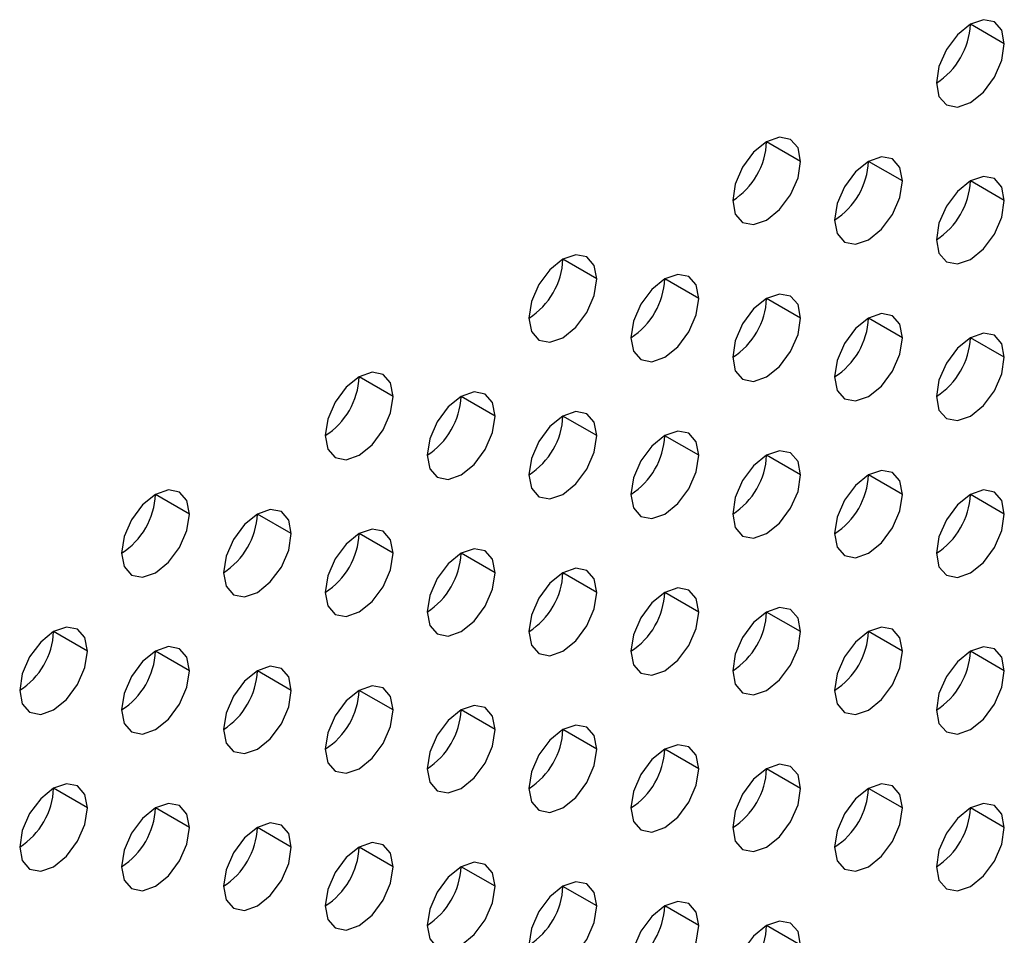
# Model space of a CAD drawing. Header units: millimetres. Extents: x 0 to 1118, y 0 to 864.
# Tile 182 of 256: x 978.16 to 980.21, y 664.32 to 666.23. Entities that reach past the tile are written whole.
import ezdxf

# ---------------------------------------------------------------- set-up
doc = ezdxf.new("R2010")
doc.units = ezdxf.units.MM

msp = doc.modelspace()

# ---------------------------------------------------------------- linework, layer by layer
at = {"color": 7, "linetype": 'Continuous', "lineweight": 25}
for p, q in [((980.211, 666.1816), (980.1403, 666.2224)), ((979.7868, 665.9367), (979.716, 665.9775)), ((979.9989, 665.8959), (979.9282, 665.9367)), ((980.211, 665.855), (980.1403, 665.8958)), ((979.3625, 665.6918), (979.2918, 665.7326)), ((979.5746, 665.6509), (979.5039, 665.6918)), ((979.7868, 665.6101), (979.716, 665.6509)), ((979.9989, 665.5692), (979.9282, 665.6101)), ((980.211, 665.5284), (980.1403, 665.5692)), ((978.9382, 665.4469), (978.8675, 665.4877)), ((979.1504, 665.406), (979.0796, 665.4468)), ((979.3625, 665.3652), (979.2918, 665.406)), ((979.5746, 665.3243), (979.5039, 665.3651)), ((979.7868, 665.2835), (979.716, 665.3243)), ((979.9989, 665.2426), (979.9282, 665.2834)), ((978.514, 665.2019), (978.4433, 665.2428)), ((980.211, 665.2018), (980.1403, 665.2426)), ((978.7261, 665.1611), (978.6554, 665.2019)), ((978.9382, 665.1202), (978.8675, 665.1611)), ((979.1504, 665.0794), (979.0796, 665.1202)), ((979.3625, 665.0385), (979.2918, 665.0794)), ((979.5746, 664.9977), (979.5039, 665.0385)), ((979.7868, 664.9569), (979.716, 664.9977)), ((978.3018, 664.9162), (978.2311, 664.957)), ((979.9989, 664.916), (979.9282, 664.9568)), ((978.514, 664.8753), (978.4433, 664.9161)), ((980.211, 664.8752), (980.1403, 664.916)), ((978.7261, 664.8345), (978.6554, 664.8753)), ((978.9382, 664.7936), (978.8675, 664.8344)), ((979.1504, 664.7528), (979.0796, 664.7936)), ((979.3625, 664.7119), (979.2918, 664.7528)), ((979.5746, 664.6711), (979.5039, 664.7119)), ((979.7868, 664.6302), (979.716, 664.6711)), ((978.3018, 664.5896), (978.2311, 664.6304)), ((979.9989, 664.5894), (979.9282, 664.6302)), ((978.514, 664.5487), (978.4433, 664.5895)), ((980.211, 664.5485), (980.1403, 664.5894)), ((978.7261, 664.5079), (978.6554, 664.5487)), ((978.9382, 664.467), (978.8675, 664.5078)), ((979.1504, 664.4262), (979.0796, 664.467)), ((979.3625, 664.3853), (979.2918, 664.4261)), ((979.5746, 664.3445), (979.5039, 664.3853)), ((979.7868, 664.3036), (979.716, 664.3444))]:
    msp.add_line(p, q, dxfattribs=at)
at = {"color": 7, "linetype": 'Continuous', "lineweight": 25, "flags": 128}
for points in [[(980.211, 666.1816), (980.2056, 666.2098), (980.1903, 666.2274), (980.1674, 666.2319), (980.1403, 666.2225), (980.1132, 666.2006), (980.0903, 666.1697), (980.075, 666.1343), (980.0696, 666.1)], [(980.0696, 666.1), (980.075, 666.0718), (980.0903, 666.0542), (980.1132, 666.0497), (980.1403, 666.0592), (980.1674, 666.081), (980.1903, 666.1119), (980.2056, 666.1473), (980.211, 666.1816)], [(979.7868, 665.9367), (979.7814, 665.9648), (979.766, 665.9825), (979.7431, 665.9869), (979.716, 665.9775), (979.689, 665.9557), (979.666, 665.9248), (979.6507, 665.8894), (979.6453, 665.8551)], [(979.6453, 665.8551), (979.6507, 665.8269), (979.666, 665.8093), (979.689, 665.8048), (979.716, 665.8142), (979.7431, 665.8361), (979.766, 665.867), (979.7814, 665.9023), (979.7868, 665.9367)], [(979.9989, 665.8959), (979.9935, 665.924), (979.9782, 665.9416), (979.9552, 665.9461), (979.9282, 665.9367), (979.9011, 665.9149), (979.8782, 665.8839), (979.8628, 665.8486), (979.8575, 665.8142)], [(979.8575, 665.8142), (979.8628, 665.7861), (979.8782, 665.7684), (979.9011, 665.764), (979.9282, 665.7734), (979.9552, 665.7952), (979.9782, 665.8262), (979.9935, 665.8615), (979.9989, 665.8959)], [(980.211, 665.855), (980.2056, 665.8832), (980.1903, 665.9008), (980.1674, 665.9052), (980.1403, 665.8958), (980.1132, 665.874), (980.0903, 665.8431), (980.075, 665.8077), (980.0696, 665.7734)], [(980.0696, 665.7734), (980.075, 665.7452), (980.0903, 665.7276), (980.1132, 665.7231), (980.1403, 665.7325), (980.1674, 665.7544), (980.1903, 665.7853), (980.2056, 665.8207), (980.211, 665.855)], [(979.3625, 665.6918), (979.3571, 665.7199), (979.3418, 665.7376), (979.3188, 665.742), (979.2918, 665.7326), (979.2647, 665.7108), (979.2418, 665.6798), (979.2265, 665.6445), (979.2211, 665.6101)], [(979.2211, 665.6101), (979.2265, 665.582), (979.2418, 665.5644), (979.2647, 665.5599), (979.2918, 665.5693), (979.3188, 665.5911), (979.3418, 665.6221), (979.3571, 665.6574), (979.3625, 665.6918)], [(979.5746, 665.6509), (979.5692, 665.6791), (979.5539, 665.6967), (979.531, 665.7012), (979.5039, 665.6918), (979.4769, 665.6699), (979.4539, 665.639), (979.4386, 665.6036), (979.4332, 665.5693)], [(979.4332, 665.5693), (979.4386, 665.5412), (979.4539, 665.5235), (979.4769, 665.5191), (979.5039, 665.5285), (979.531, 665.5503), (979.5539, 665.5812), (979.5692, 665.6166), (979.5746, 665.6509)], [(979.7868, 665.6101), (979.7814, 665.6382), (979.766, 665.6559), (979.7431, 665.6603), (979.716, 665.6509), (979.689, 665.6291), (979.666, 665.5981), (979.6507, 665.5628), (979.6453, 665.5284)], [(979.6453, 665.5284), (979.6507, 665.5003), (979.666, 665.4827), (979.689, 665.4782), (979.716, 665.4876), (979.7431, 665.5095), (979.766, 665.5404), (979.7814, 665.5757), (979.7868, 665.6101)], [(979.9989, 665.5692), (979.9935, 665.5974), (979.9782, 665.615), (979.9552, 665.6195), (979.9282, 665.6101), (979.9011, 665.5882), (979.8782, 665.5573), (979.8628, 665.522), (979.8575, 665.4876)], [(979.8575, 665.4876), (979.8628, 665.4595), (979.8782, 665.4418), (979.9011, 665.4374), (979.9282, 665.4468), (979.9552, 665.4686), (979.9782, 665.4995), (979.9935, 665.5349), (979.9989, 665.5692)], [(980.211, 665.5284), (980.2056, 665.5565), (980.1903, 665.5742), (980.1674, 665.5786), (980.1403, 665.5692), (980.1132, 665.5474), (980.0903, 665.5164), (980.075, 665.4811), (980.0696, 665.4468)], [(980.0696, 665.4468), (980.075, 665.4186), (980.0903, 665.401), (980.1132, 665.3965), (980.1403, 665.4059), (980.1674, 665.4278), (980.1903, 665.4587), (980.2056, 665.494), (980.211, 665.5284)], [(978.9382, 665.4469), (978.9328, 665.475), (978.9175, 665.4926), (978.8946, 665.4971), (978.8675, 665.4877), (978.8405, 665.4659), (978.8175, 665.4349), (978.8022, 665.3996), (978.7968, 665.3652)], [(978.7968, 665.3652), (978.8022, 665.3371), (978.8175, 665.3194), (978.8405, 665.315), (978.8675, 665.3244), (978.8946, 665.3462), (978.9175, 665.3772), (978.9328, 665.4125), (978.9382, 665.4469)], [(979.1504, 665.406), (979.145, 665.4342), (979.1296, 665.4518), (979.1067, 665.4563), (979.0796, 665.4468), (979.0526, 665.425), (979.0296, 665.3941), (979.0143, 665.3587), (979.0089, 665.3244)], [(979.0089, 665.3244), (979.0143, 665.2962), (979.0296, 665.2786), (979.0526, 665.2741), (979.0796, 665.2835), (979.1067, 665.3054), (979.1296, 665.3363), (979.145, 665.3717), (979.1504, 665.406)], [(979.3625, 665.3652), (979.3571, 665.3933), (979.3418, 665.4109), (979.3188, 665.4154), (979.2918, 665.406), (979.2647, 665.3842), (979.2418, 665.3532), (979.2265, 665.3179), (979.2211, 665.2835)], [(979.2211, 665.2835), (979.2265, 665.2554), (979.2418, 665.2377), (979.2647, 665.2333), (979.2918, 665.2427), (979.3188, 665.2645), (979.3418, 665.2955), (979.3571, 665.3308), (979.3625, 665.3652)], [(979.5746, 665.3243), (979.5692, 665.3525), (979.5539, 665.3701), (979.531, 665.3746), (979.5039, 665.3652), (979.4769, 665.3433), (979.4539, 665.3124), (979.4386, 665.277), (979.4332, 665.2427)], [(979.4332, 665.2427), (979.4386, 665.2145), (979.4539, 665.1969), (979.4769, 665.1924), (979.5039, 665.2018), (979.531, 665.2237), (979.5539, 665.2546), (979.5692, 665.29), (979.5746, 665.3243)], [(979.7868, 665.2835), (979.7814, 665.3116), (979.766, 665.3293), (979.7431, 665.3337), (979.716, 665.3243), (979.689, 665.3025), (979.666, 665.2715), (979.6507, 665.2362), (979.6453, 665.2018)], [(979.6453, 665.2018), (979.6507, 665.1737), (979.666, 665.156), (979.689, 665.1516), (979.716, 665.161), (979.7431, 665.1828), (979.766, 665.2138), (979.7814, 665.2491), (979.7868, 665.2835)], [(979.9989, 665.2426), (979.9935, 665.2708), (979.9782, 665.2884), (979.9552, 665.2929), (979.9282, 665.2835), (979.9011, 665.2616), (979.8782, 665.2307), (979.8628, 665.1953), (979.8575, 665.161)], [(978.514, 665.2019), (978.5086, 665.2301), (978.4933, 665.2477), (978.4703, 665.2522), (978.4433, 665.2428), (978.4162, 665.2209), (978.3933, 665.19), (978.3779, 665.1547), (978.3725, 665.1203)], [(979.8575, 665.161), (979.8628, 665.1328), (979.8782, 665.1152), (979.9011, 665.1107), (979.9282, 665.1202), (979.9552, 665.142), (979.9782, 665.1729), (979.9935, 665.2083), (979.9989, 665.2426)], [(980.211, 665.2018), (980.2056, 665.2299), (980.1903, 665.2476), (980.1674, 665.252), (980.1403, 665.2426), (980.1132, 665.2208), (980.0903, 665.1898), (980.075, 665.1545), (980.0696, 665.1201)], [(978.3725, 665.1203), (978.3779, 665.0922), (978.3933, 665.0745), (978.4162, 665.0701), (978.4433, 665.0795), (978.4703, 665.1013), (978.4933, 665.1322), (978.5086, 665.1676), (978.514, 665.2019)], [(978.7261, 665.1611), (978.7207, 665.1892), (978.7054, 665.2069), (978.6824, 665.2113), (978.6554, 665.2019), (978.6283, 665.1801), (978.6054, 665.1491), (978.5901, 665.1138), (978.5847, 665.0794)], [(980.0696, 665.1201), (980.075, 665.092), (980.0903, 665.0744), (980.1132, 665.0699), (980.1403, 665.0793), (980.1674, 665.1011), (980.1903, 665.1321), (980.2056, 665.1674), (980.211, 665.2018)], [(978.5847, 665.0794), (978.5901, 665.0513), (978.6054, 665.0337), (978.6283, 665.0292), (978.6554, 665.0386), (978.6824, 665.0605), (978.7054, 665.0914), (978.7207, 665.1267), (978.7261, 665.1611)], [(978.9382, 665.1202), (978.9328, 665.1484), (978.9175, 665.166), (978.8946, 665.1705), (978.8675, 665.1611), (978.8405, 665.1392), (978.8175, 665.1083), (978.8022, 665.073), (978.7968, 665.0386)], [(978.7968, 665.0386), (978.8022, 665.0105), (978.8175, 664.9928), (978.8405, 664.9884), (978.8675, 664.9978), (978.8946, 665.0196), (978.9175, 665.0505), (978.9328, 665.0859), (978.9382, 665.1202)], [(979.1504, 665.0794), (979.145, 665.1075), (979.1296, 665.1252), (979.1067, 665.1296), (979.0796, 665.1202), (979.0526, 665.0984), (979.0296, 665.0674), (979.0143, 665.0321), (979.0089, 664.9978)], [(979.0089, 664.9978), (979.0143, 664.9696), (979.0296, 664.952), (979.0526, 664.9475), (979.0796, 664.9569), (979.1067, 664.9788), (979.1296, 665.0097), (979.145, 665.045), (979.1504, 665.0794)], [(979.3625, 665.0385), (979.3571, 665.0667), (979.3418, 665.0843), (979.3188, 665.0888), (979.2918, 665.0794), (979.2647, 665.0575), (979.2418, 665.0266), (979.2265, 664.9913), (979.2211, 664.9569)], [(979.2211, 664.9569), (979.2265, 664.9288), (979.2418, 664.9111), (979.2647, 664.9067), (979.2918, 664.9161), (979.3188, 664.9379), (979.3418, 664.9689), (979.3571, 665.0042), (979.3625, 665.0385)], [(979.5746, 664.9977), (979.5692, 665.0258), (979.5539, 665.0435), (979.531, 665.0479), (979.5039, 665.0385), (979.4769, 665.0167), (979.4539, 664.9858), (979.4386, 664.9504), (979.4332, 664.9161)], [(979.4332, 664.9161), (979.4386, 664.8879), (979.4539, 664.8703), (979.4769, 664.8658), (979.5039, 664.8752), (979.531, 664.8971), (979.5539, 664.928), (979.5692, 664.9633), (979.5746, 664.9977)], [(979.7868, 664.9569), (979.7814, 664.985), (979.766, 665.0026), (979.7431, 665.0071), (979.716, 664.9977), (979.689, 664.9759), (979.666, 664.9449), (979.6507, 664.9096), (979.6453, 664.8752)], [(978.3018, 664.9162), (978.2964, 664.9443), (978.2811, 664.9619), (978.2582, 664.9664), (978.2311, 664.957), (978.2041, 664.9352), (978.1811, 664.9042), (978.1658, 664.8689), (978.1604, 664.8345)], [(979.6453, 664.8752), (979.6507, 664.8471), (979.666, 664.8294), (979.689, 664.825), (979.716, 664.8344), (979.7431, 664.8562), (979.766, 664.8872), (979.7814, 664.9225), (979.7868, 664.9569)], [(979.9989, 664.916), (979.9935, 664.9441), (979.9782, 664.9618), (979.9552, 664.9662), (979.9282, 664.9568), (979.9011, 664.935), (979.8782, 664.9041), (979.8628, 664.8687), (979.8575, 664.8344)], [(978.1604, 664.8345), (978.1658, 664.8064), (978.1811, 664.7887), (978.2041, 664.7843), (978.2311, 664.7937), (978.2582, 664.8155), (978.2811, 664.8465), (978.2964, 664.8818), (978.3018, 664.9162)], [(978.514, 664.8753), (978.5086, 664.9035), (978.4933, 664.9211), (978.4703, 664.9256), (978.4433, 664.9162), (978.4162, 664.8943), (978.3933, 664.8634), (978.3779, 664.828), (978.3725, 664.7937)], [(979.8575, 664.8344), (979.8628, 664.8062), (979.8782, 664.7886), (979.9011, 664.7841), (979.9282, 664.7935), (979.9552, 664.8154), (979.9782, 664.8463), (979.9935, 664.8817), (979.9989, 664.916)], [(980.211, 664.8752), (980.2056, 664.9033), (980.1903, 664.9209), (980.1674, 664.9254), (980.1403, 664.916), (980.1132, 664.8942), (980.0903, 664.8632), (980.075, 664.8279), (980.0696, 664.7935)], [(978.3725, 664.7937), (978.3779, 664.7655), (978.3933, 664.7479), (978.4162, 664.7434), (978.4433, 664.7528), (978.4703, 664.7747), (978.4933, 664.8056), (978.5086, 664.841), (978.514, 664.8753)], [(978.7261, 664.8345), (978.7207, 664.8626), (978.7054, 664.8803), (978.6824, 664.8847), (978.6554, 664.8753), (978.6283, 664.8535), (978.6054, 664.8225), (978.5901, 664.7872), (978.5847, 664.7528)], [(980.0696, 664.7935), (980.075, 664.7654), (980.0903, 664.7477), (980.1132, 664.7433), (980.1403, 664.7527), (980.1674, 664.7745), (980.1903, 664.8055), (980.2056, 664.8408), (980.211, 664.8752)], [(978.5847, 664.7528), (978.5901, 664.7247), (978.6054, 664.7071), (978.6283, 664.7026), (978.6554, 664.712), (978.6824, 664.7338), (978.7054, 664.7648), (978.7207, 664.8001), (978.7261, 664.8345)], [(978.9382, 664.7936), (978.9328, 664.8218), (978.9175, 664.8394), (978.8946, 664.8439), (978.8675, 664.8345), (978.8405, 664.8126), (978.8175, 664.7817), (978.8022, 664.7463), (978.7968, 664.712)], [(978.7968, 664.712), (978.8022, 664.6838), (978.8175, 664.6662), (978.8405, 664.6617), (978.8675, 664.6712), (978.8946, 664.693), (978.9175, 664.7239), (978.9328, 664.7593), (978.9382, 664.7936)], [(979.1504, 664.7528), (979.145, 664.7809), (979.1296, 664.7986), (979.1067, 664.803), (979.0796, 664.7936), (979.0526, 664.7718), (979.0296, 664.7408), (979.0143, 664.7055), (979.0089, 664.6711)], [(979.0089, 664.6711), (979.0143, 664.643), (979.0296, 664.6254), (979.0526, 664.6209), (979.0796, 664.6303), (979.1067, 664.6521), (979.1296, 664.6831), (979.145, 664.7184), (979.1504, 664.7528)], [(979.3625, 664.7119), (979.3571, 664.7401), (979.3418, 664.7577), (979.3188, 664.7622), (979.2918, 664.7528), (979.2647, 664.7309), (979.2418, 664.7), (979.2265, 664.6646), (979.2211, 664.6303)], [(979.2211, 664.6303), (979.2265, 664.6022), (979.2418, 664.5845), (979.2647, 664.5801), (979.2918, 664.5895), (979.3188, 664.6113), (979.3418, 664.6422), (979.3571, 664.6776), (979.3625, 664.7119)], [(979.5746, 664.6711), (979.5692, 664.6992), (979.5539, 664.7169), (979.531, 664.7213), (979.5039, 664.7119), (979.4769, 664.6901), (979.4539, 664.6591), (979.4386, 664.6238), (979.4332, 664.5894)], [(979.4332, 664.5894), (979.4386, 664.5613), (979.4539, 664.5437), (979.4769, 664.5392), (979.5039, 664.5486), (979.531, 664.5704), (979.5539, 664.6014), (979.5692, 664.6367), (979.5746, 664.6711)], [(979.7868, 664.6302), (979.7814, 664.6584), (979.766, 664.676), (979.7431, 664.6805), (979.716, 664.6711), (979.689, 664.6492), (979.666, 664.6183), (979.6507, 664.583), (979.6453, 664.5486)], [(978.3018, 664.5896), (978.2964, 664.6177), (978.2811, 664.6353), (978.2582, 664.6398), (978.2311, 664.6304), (978.2041, 664.6085), (978.1811, 664.5776), (978.1658, 664.5423), (978.1604, 664.5079)], [(979.6453, 664.5486), (979.6507, 664.5205), (979.666, 664.5028), (979.689, 664.4984), (979.716, 664.5078), (979.7431, 664.5296), (979.766, 664.5605), (979.7814, 664.5959), (979.7868, 664.6302)], [(979.9989, 664.5894), (979.9935, 664.6175), (979.9782, 664.6352), (979.9552, 664.6396), (979.9282, 664.6302), (979.9011, 664.6084), (979.8782, 664.5774), (979.8628, 664.5421), (979.8575, 664.5078)], [(978.1604, 664.5079), (978.1658, 664.4798), (978.1811, 664.4621), (978.2041, 664.4577), (978.2311, 664.4671), (978.2582, 664.4889), (978.2811, 664.5199), (978.2964, 664.5552), (978.3018, 664.5896)], [(978.514, 664.5487), (978.5086, 664.5768), (978.4933, 664.5945), (978.4703, 664.5989), (978.4433, 664.5895), (978.4162, 664.5677), (978.3933, 664.5368), (978.3779, 664.5014), (978.3725, 664.4671)], [(979.8575, 664.5078), (979.8628, 664.4796), (979.8782, 664.462), (979.9011, 664.4575), (979.9282, 664.4669), (979.9552, 664.4888), (979.9782, 664.5197), (979.9935, 664.555), (979.9989, 664.5894)], [(980.211, 664.5485), (980.2056, 664.5767), (980.1903, 664.5943), (980.1674, 664.5988), (980.1403, 664.5894), (980.1132, 664.5675), (980.0903, 664.5366), (980.075, 664.5013), (980.0696, 664.4669)], [(978.3725, 664.4671), (978.3779, 664.4389), (978.3933, 664.4213), (978.4162, 664.4168), (978.4433, 664.4262), (978.4703, 664.4481), (978.4933, 664.479), (978.5086, 664.5143), (978.514, 664.5487)], [(978.7261, 664.5079), (978.7207, 664.536), (978.7054, 664.5536), (978.6824, 664.5581), (978.6554, 664.5487), (978.6283, 664.5269), (978.6054, 664.4959), (978.5901, 664.4606), (978.5847, 664.4262)], [(980.0696, 664.4669), (980.075, 664.4388), (980.0903, 664.4211), (980.1132, 664.4167), (980.1403, 664.4261), (980.1674, 664.4479), (980.1903, 664.4789), (980.2056, 664.5142), (980.211, 664.5485)], [(978.5847, 664.4262), (978.5901, 664.3981), (978.6054, 664.3804), (978.6283, 664.376), (978.6554, 664.3854), (978.6824, 664.4072), (978.7054, 664.4382), (978.7207, 664.4735), (978.7261, 664.5079)], [(978.9382, 664.467), (978.9328, 664.4952), (978.9175, 664.5128), (978.8946, 664.5172), (978.8675, 664.5078), (978.8405, 664.486), (978.8175, 664.4551), (978.8022, 664.4197), (978.7968, 664.3854)], [(978.7968, 664.3854), (978.8022, 664.3572), (978.8175, 664.3396), (978.8405, 664.3351), (978.8675, 664.3445), (978.8946, 664.3664), (978.9175, 664.3973), (978.9328, 664.4327), (978.9382, 664.467)], [(979.1504, 664.4262), (979.145, 664.4543), (979.1296, 664.4719), (979.1067, 664.4764), (979.0796, 664.467), (979.0526, 664.4452), (979.0296, 664.4142), (979.0143, 664.3789), (979.0089, 664.3445)], [(979.0089, 664.3445), (979.0143, 664.3164), (979.0296, 664.2987), (979.0526, 664.2943), (979.0796, 664.3037), (979.1067, 664.3255), (979.1296, 664.3565), (979.145, 664.3918), (979.1504, 664.4262)], [(979.3625, 664.3853), (979.3571, 664.4135), (979.3418, 664.4311), (979.3188, 664.4356), (979.2918, 664.4262), (979.2647, 664.4043), (979.2418, 664.3734), (979.2265, 664.338), (979.2211, 664.3037)], [(979.2211, 664.3037), (979.2265, 664.2755), (979.2418, 664.2579), (979.2647, 664.2534), (979.2918, 664.2628), (979.3188, 664.2847), (979.3418, 664.3156), (979.3571, 664.351), (979.3625, 664.3853)], [(979.5746, 664.3445), (979.5692, 664.3726), (979.5539, 664.3903), (979.531, 664.3947), (979.5039, 664.3853), (979.4769, 664.3635), (979.4539, 664.3325), (979.4386, 664.2972), (979.4332, 664.2628)], [(979.4332, 664.2628), (979.4386, 664.2347), (979.4539, 664.217), (979.4769, 664.2126), (979.5039, 664.222), (979.531, 664.2438), (979.5539, 664.2748), (979.5692, 664.3101), (979.5746, 664.3445)], [(979.7868, 664.3036), (979.7814, 664.3318), (979.766, 664.3494), (979.7431, 664.3539), (979.716, 664.3445), (979.689, 664.3226), (979.666, 664.2917), (979.6507, 664.2563), (979.6453, 664.222)]]:
    msp.add_lwpolyline(points, dxfattribs=at)
at = {"color": 7, "linetype": 'Continuous', "lineweight": 25}
for centre in [(979.9868, 666.2294), (979.5625, 665.9845), (979.7747, 665.9437), (979.9868, 665.9028), (979.1383, 665.7396), (979.3504, 665.6987), (979.5625, 665.6579), (979.7747, 665.617), (979.9868, 665.5762), (978.714, 665.4947), (978.9261, 665.4538), (979.1383, 665.413), (979.3504, 665.3721), (979.5625, 665.3313), (979.7747, 665.2904), (978.2897, 665.2497), (979.9868, 665.2496), (978.5019, 665.2089), (978.714, 665.168), (978.9261, 665.1272), (979.1383, 665.0864), (979.3504, 665.0455), (979.5625, 665.0047), (978.0776, 664.964), (979.7747, 664.9638), (978.2897, 664.9231), (979.9868, 664.923), (978.5019, 664.8823), (978.714, 664.8414), (978.9261, 664.8006), (979.1383, 664.7597), (979.3504, 664.7189), (979.5625, 664.678), (978.0776, 664.6374), (979.7747, 664.6372), (978.2897, 664.5965), (979.9868, 664.5964), (978.5019, 664.5557), (978.714, 664.5148), (978.9261, 664.474), (979.1383, 664.4331), (979.3504, 664.3923), (979.5625, 664.3514)]:
    msp.add_arc(centre, 0.1537, 302.6055, 357.3945, dxfattribs=at)

doc.saveas('drawing.dxf')
